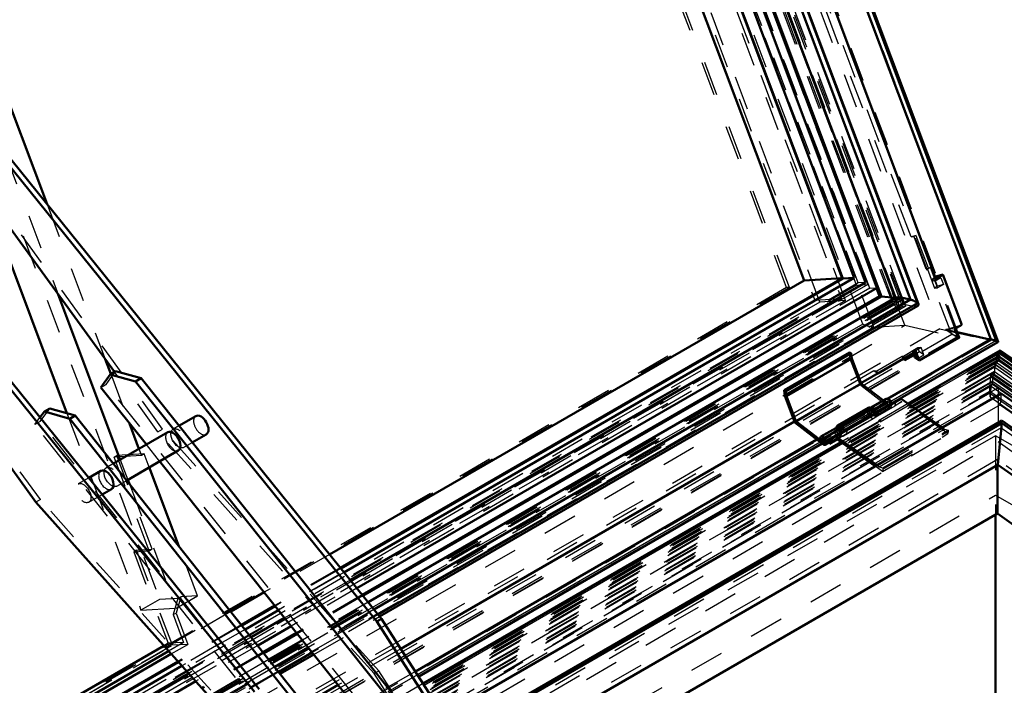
# Model space of a CAD drawing. Header units: millimetres. Extents: x 0 to 428, y 0 to 298.
# Tile 40 of 43: x 328 to 357, y 157 to 176. Entities that reach past the tile are written whole.
import ezdxf

# ---------------------------------------------------------------- set-up
doc = ezdxf.new("R2010")
doc.units = ezdxf.units.MM
doc.linetypes.add('Dashed', pattern=[2, 1, -1])
for name, color, linetype, lineweight in [('am_0', 7, 'Continuous', 50), ('am_12', 3, 'Continuous', 25), ('am_3', 6, 'Dashed', 25), ('am_6', 2, 'Continuous', 35)]:
    doc.layers.add(name, color=color, linetype=linetype, lineweight=lineweight)

# ---------------------------------------------------------------- blocks, each defined once
blk = doc.blocks.new('64_FGS3001501802511U_0_in_FDFneo150180C2325N1N4N_300Op0__1203')
at = {"layer": 'am_0'}
for p, q in [((319.183, 197.395), (329.267, 170.565)), ((327.426, 170.921), (329.848, 164.475)), ((329.594, 167.935), (331.403, 163.122)), ((330.965, 166.048), (331.126, 165.619)), ((331.667, 164.18), (331.947, 163.436)), ((333.112, 160.601), (332.248, 162.9)), ((331.622, 162.539), (331.667, 162.421)), ((332.675, 157.7), (327.009, 154.428)), ((327.038, 154.085), (332.888, 157.462)), ((332.812, 157.546), (327.08, 154.237))]:
    blk.add_line(p, q, dxfattribs=at)
at = {"layer": 'am_3'}
for p, q in [((316.606, 201.468), (332.55, 159.047)), ((328.029, 172.099), (329.594, 167.935)), ((329.267, 170.565), (330.965, 166.048)), ((331.126, 165.619), (331.667, 164.18)), ((329.848, 164.475), (332.006, 158.733)), ((331.947, 163.436), (332.017, 163.248)), ((332.017, 163.248), (331.221, 163.198)), ((331.221, 163.198), (331.303, 163.245)), ((332.249, 160.464), (331.221, 163.198)), ((332.099, 163.295), (331.303, 163.245)), ((332.33, 160.511), (331.303, 163.245)), ((331.403, 163.122), (331.622, 162.539)), ((332.099, 163.295), (332.017, 163.248)), ((332.248, 162.9), (332.099, 163.295)), ((331.667, 162.421), (333.029, 158.798)), ((331.879, 160.482), (331.797, 160.435)), ((331.797, 160.435), (332.249, 160.464)), ((331.797, 160.435), (332.799, 157.771)), ((331.879, 160.482), (332.33, 160.511)), ((332.92, 157.713), (331.879, 160.482)), ((332.249, 160.464), (332.33, 160.511)), ((333.654, 159.158), (333.112, 160.601)), ((332.55, 159.047), (332.006, 158.733)), ((333.085, 159.081), (332.55, 159.047)), ((333.085, 159.081), (332.947, 158.606)), ((333.029, 158.798), (333.654, 159.158)), ((333.166, 159.128), (333.029, 158.653)), ((333.085, 159.081), (333.166, 159.128)), ((333.654, 159.158), (333.166, 159.128)), ((332.006, 158.733), (333.029, 158.798)), ((332.947, 158.606), (333.029, 158.653)), ((332.947, 158.606), (333.25, 157.799)), ((333.029, 158.653), (333.371, 157.741)), ((326.587, 154.057), (332.92, 157.713)), ((332.799, 157.771), (332.675, 157.7)), ((333.25, 157.799), (332.799, 157.771)), ((333.25, 157.799), (332.812, 157.546)), ((332.888, 157.462), (333.371, 157.741)), ((333.371, 157.741), (332.92, 157.713))]:
    blk.add_line(p, q, dxfattribs=at)
at = {"layer": 'am_6'}
for tag, p, flags in [('NB', (338.654, 202.896), 8), ('NN', (338.654, 202.396), 8), ('NT', (338.654, 201.896), 8), ('NBSYN', (338.654, 201.396), 8), ('LINA', (338.654, 200.896), 8), ('CATALOG', (338.654, 200.396), 8), ('IDNR', (338.654, 199.896), 8), ('PN', (338.654, 199.396), 8), ('LODLEVEL', (338.654, 198.896), 8), ('L', (338.654, 198.396), 8), ('W', (338.654, 197.896), 8), ('DP', (338.654, 197.396), 8), ('OP', (338.654, 196.896), 8), ('PPATH', (338.654, 196.396), 8), ('ExcludeFromBOM', (338.654, 195.396), 8), ('PSOL_0', (338.654, 194.896), 9), ('PSOL_1', (338.654, 194.396), 9), ('PSOL_2', (338.654, 193.896), 9)]:
    blk.add_attdef(tag, p, '', height=0.5, dxfattribs=dict(at, flags=flags))
blk = doc.blocks.new('65_Flat_Glass_Skylight_300150180_6_0_in_FDFneo150180C2325N1N4N_300Op0__1203')
at = {"layer": 'am_0'}
for p, q in [((354.666, 167.651), (336.609, 215.693)), ((354.437, 167.785), (336.558, 215.352)), ((354.576, 167.865), (336.697, 215.432)), ((353.991, 167.837), (336.234, 215.082)), ((353.59, 167.88), (335.917, 214.899)), ((353.59, 167.88), (338.475, 159.154)), ((353.991, 167.837), (338.626, 158.967)), ((354.437, 167.785), (338.796, 158.756)), ((354.643, 167.686), (338.916, 158.607)), ((338.962, 158.55), (354.651, 167.607)), ((353.991, 167.837), (353.59, 167.88)), ((354.645, 167.684), (354.575, 167.87)), ((354.576, 167.865), (354.575, 167.87)), ((354.645, 167.684), (354.643, 167.686)), ((336.561, 158.049), (335.585, 157.486)), ((336.711, 157.861), (335.734, 157.297)), ((336.88, 157.65), (335.903, 157.085)), ((336.999, 157.5), (336.022, 156.936)), ((336.067, 156.879), (337.045, 157.443))]:
    blk.add_line(p, q, dxfattribs=at)
for points in [[(354.437, 167.785), (354.387, 167.799), (354.339, 167.811), (354.292, 167.822), (354.248, 167.831), (354.206, 167.839), (354.166, 167.844), (354.13, 167.848), (354.096, 167.851), (354.066, 167.851), (354.04, 167.849), (354.018, 167.846), (354, 167.841), (353.991, 167.837)], [(354.643, 167.686), (354.637, 167.691), (354.631, 167.697), (354.623, 167.703), (354.614, 167.709), (354.603, 167.715), (354.592, 167.722), (354.58, 167.728), (354.567, 167.735), (354.553, 167.741), (354.539, 167.748), (354.524, 167.754), (354.509, 167.76), (354.494, 167.766), (354.478, 167.772), (354.462, 167.777), (354.446, 167.782), (354.437, 167.785)], [(354.645, 167.684), (354.657, 167.668), (354.665, 167.653), (354.666, 167.651)], [(354.666, 167.651), (354.669, 167.638), (354.668, 167.626), (354.662, 167.616), (354.652, 167.608), (354.651, 167.607)]]:
    blk.add_lwpolyline(points, dxfattribs=at)
at = {"layer": 'am_3'}
for p, q in [((354.229, 167.651), (336.205, 215.605)), ((353.898, 167.732), (335.997, 215.359)), ((354.041, 167.741), (336.139, 215.368)), ((353.898, 167.732), (308.82, 141.709)), ((354.229, 167.651), (308.897, 141.482)), ((354.041, 167.741), (308.962, 141.718)), ((353.898, 167.732), (354.041, 167.741)), ((338.475, 159.154), (336.561, 158.049)), ((338.626, 158.967), (336.711, 157.861)), ((338.796, 158.756), (336.88, 157.65)), ((338.916, 158.607), (336.999, 157.5)), ((337.045, 157.443), (338.962, 158.55)), ((335.585, 157.486), (333.792, 156.45)), ((335.734, 157.297), (333.954, 156.269)), ((335.903, 157.085), (334.136, 156.065)), ((336.022, 156.936), (334.264, 155.922)), ((334.313, 155.867), (336.067, 156.879))]:
    blk.add_line(p, q, dxfattribs=at)
blk.add_lwpolyline([(354.651, 167.607), (354.636, 167.601), (354.617, 167.596), (354.593, 167.593), (354.566, 167.592), (354.536, 167.593), (354.501, 167.595), (354.464, 167.6), (354.424, 167.606), (354.381, 167.614), (354.336, 167.624), (354.289, 167.635), (354.24, 167.648), (354.229, 167.651)], dxfattribs=at)
at = {"layer": 'am_6'}
for tag, p, flags in [('NB', (359.669, 215.805), 8), ('NN', (359.669, 215.305), 8), ('NT', (359.669, 214.805), 8), ('NBSYN', (359.669, 214.305), 8), ('LINA', (359.669, 213.805), 8), ('CATALOG', (359.669, 213.305), 8), ('IDNR', (359.669, 212.805), 8), ('PN', (359.669, 212.305), 8), ('LODLEVEL', (359.669, 211.805), 8), ('L', (359.669, 211.305), 8), ('W', (359.669, 210.805), 8), ('PPATH', (359.669, 210.305), 8), ('ExcludeFromBOM', (359.669, 209.305), 8), ('PSOL_0', (359.669, 208.805), 9), ('PSOL_1', (359.669, 208.305), 9), ('PSOL_2', (359.669, 207.805), 9)]:
    blk.add_attdef(tag, p, '', height=0.5, dxfattribs=dict(at, flags=flags))
blk = doc.blocks.new('66_Flat_Glass_Skylight_300150180_12_0_in_FDFneo150180C2325N1N4N_300Op0__1203')
at = {"layer": 'am_0'}
for p, q in [((353.461, 168.128), (336.07, 214.399)), ((353.129, 168.288), (335.955, 213.982)), ((353.129, 168.288), (338.104, 159.614)), ((353.129, 168.288), (353.084, 168.285)), ((353.461, 168.128), (338.297, 159.374)), ((336.193, 158.51), (335.218, 157.948)), ((336.385, 158.27), (335.409, 157.707)), ((333.395, 156.895), (309.549, 143.129)), ((333.601, 156.664), (309.434, 142.712))]:
    blk.add_line(p, q, dxfattribs=at)
at = {"layer": 'am_3'}
for p, q in [((353.246, 168.115), (335.854, 214.386)), ((352.914, 168.274), (335.739, 213.969)), ((352.914, 168.274), (309.334, 143.116)), ((353.084, 168.285), (352.914, 168.274)), ((353.246, 168.115), (309.219, 142.699)), ((353.246, 168.115), (353.461, 168.128)), ((338.104, 159.614), (336.193, 158.51)), ((338.297, 159.374), (336.385, 158.27)), ((335.218, 157.948), (333.395, 156.895)), ((335.409, 157.707), (333.601, 156.664))]:
    blk.add_line(p, q, dxfattribs=at)
at = {"layer": 'am_6'}
for tag, p, flags in [('NB', (358.461, 214.399), 8), ('NN', (358.461, 213.899), 8), ('NT', (358.461, 213.399), 8), ('NBSYN', (358.461, 212.899), 8), ('LINA', (358.461, 212.399), 8), ('CATALOG', (358.461, 211.899), 8), ('IDNR', (358.461, 211.399), 8), ('PN', (358.461, 210.899), 8), ('LODLEVEL', (358.461, 210.399), 8), ('L', (358.461, 209.899), 8), ('W', (358.461, 209.399), 8), ('PPATH', (358.461, 208.899), 8), ('ExcludeFromBOM', (358.461, 207.899), 8), ('PSOL_0', (358.461, 207.399), 9), ('PSOL_1', (358.461, 206.899), 9), ('PSOL_2', (358.461, 206.399), 9)]:
    blk.add_attdef(tag, p, '', height=0.5, dxfattribs=dict(at, flags=flags))
blk = doc.blocks.new('67_Flat_Glass_Skylight_300150180_5_0_in_FDFneo150180C2325N1N4N_300Op0__1203')
at = {"layer": 'am_0'}
for p, q in [((352.793, 168.424), (335.808, 213.614)), ((352.46, 168.403), (335.527, 213.452)), ((352.46, 168.403), (337.828, 159.956)), ((352.793, 168.424), (337.922, 159.839)), ((352.793, 168.424), (352.46, 168.403)), ((335.919, 158.854), (334.945, 158.292)), ((336.012, 158.737), (335.038, 158.174)), ((333.099, 157.226), (309.551, 143.632)), ((333.2, 157.113), (309.604, 143.491))]:
    blk.add_line(p, q, dxfattribs=at)
at = {"layer": 'am_3'}
for p, q in [((352.863, 168.209), (335.614, 214.101)), ((353.197, 168.23), (335.948, 214.122)), ((352.863, 168.209), (309.13, 142.963)), ((353.197, 168.23), (309.464, 142.984)), ((352.863, 168.209), (353.197, 168.23)), ((337.828, 159.956), (335.919, 158.854)), ((337.922, 159.839), (336.012, 158.737)), ((334.945, 158.292), (333.099, 157.226)), ((335.038, 158.174), (333.2, 157.113))]:
    blk.add_line(p, q, dxfattribs=at)
at = {"layer": 'am_6'}
for tag, p, flags in [('NB', (358.197, 214.122), 8), ('NN', (358.197, 213.622), 8), ('NT', (358.197, 213.122), 8), ('NBSYN', (358.197, 212.622), 8), ('LINA', (358.197, 212.122), 8), ('CATALOG', (358.197, 211.622), 8), ('IDNR', (358.197, 211.122), 8), ('PN', (358.197, 210.622), 8), ('LODLEVEL', (358.197, 210.122), 8), ('L', (358.197, 209.622), 8), ('W', (358.197, 209.122), 8), ('PPATH', (358.197, 208.622), 8), ('ExcludeFromBOM', (358.197, 207.622), 8), ('PSOL_0', (358.197, 207.122), 9), ('PSOL_1', (358.197, 206.622), 9), ('PSOL_2', (358.197, 206.122), 9)]:
    blk.add_attdef(tag, p, '', height=0.5, dxfattribs=dict(at, flags=flags))
blk = doc.blocks.new('68_FGS3001501802O4U_0_in_FDFneo150180C2325N1N4N_300Op0__1203')
at = {"layer": 'am_3'}
for p, q in [((333.961, 214.82), (351.645, 167.771)), ((334.74, 214.869), (352.424, 167.82)), ((351.645, 167.771), (307.015, 142.007)), ((352.424, 167.82), (307.794, 142.056)), ((351.645, 167.771), (352.424, 167.82))]:
    blk.add_line(p, q, dxfattribs=at)
at = {"layer": 'am_6'}
for tag, p, flags in [('NB', (357.424, 214.869), 8), ('NN', (357.424, 214.369), 8), ('NT', (357.424, 213.869), 8), ('NBSYN', (357.424, 213.369), 8), ('LINA', (357.424, 212.869), 8), ('CATALOG', (357.424, 212.369), 8), ('IDNR', (357.424, 211.869), 8), ('PN', (357.424, 211.369), 8), ('LODLEVEL', (357.424, 210.869), 8), ('L', (357.424, 210.369), 8), ('W', (357.424, 209.869), 8), ('TG', (357.424, 209.369), 8), ('TG1', (357.424, 208.869), 8), ('OC', (357.424, 208.369), 8), ('PPATH', (357.424, 207.869), 8), ('ExcludeFromBOM', (357.424, 206.869), 8), ('PSOL_0', (357.424, 206.369), 9), ('PSOL_1', (357.424, 205.869), 9), ('PSOL_2', (357.424, 205.369), 9), ('PSOL_3', (357.424, 204.869), 9)]:
    blk.add_attdef(tag, p, '', height=0.5, dxfattribs=dict(at, flags=flags))
blk = doc.blocks.new('69_FGS30015018025O3U_0_in_FDFneo150180C2325N1N4N_300Op0__1203')
at = {"layer": 'am_0'}
for p, q in [((356.988, 166.552), (337.433, 218.579)), ((356.773, 166.633), (337.332, 218.357)), ((355.175, 168.396), (337.274, 216.023)), ((353.573, 167.888), (335.906, 214.892)), ((352.44, 168.413), (335.514, 213.444)), ((351.334, 168.343), (334.584, 212.908)), ((355.381, 168.515), (355.175, 168.396)), ((355.381, 168.515), (355.211, 168.466)), ((355.931, 167.051), (355.381, 168.515)), ((351.334, 168.343), (337.503, 160.359)), ((352.44, 168.413), (337.816, 159.971)), ((352.44, 168.413), (351.334, 168.343)), ((355.211, 168.466), (355.16, 168.436)), ((353.537, 167.886), (353.449, 168.121)), ((353.537, 167.886), (338.455, 159.179)), ((353.573, 167.888), (338.465, 159.166)), ((353.573, 167.888), (353.537, 167.886)), ((355.931, 167.051), (355.725, 166.933)), ((355.825, 166.668), (355.725, 166.933)), ((356.751, 166.62), (355.757, 166.849)), ((356.773, 166.633), (353.765, 164.896)), ((353.886, 164.757), (356.986, 166.547)), ((355.825, 166.668), (354.69, 166.013)), ((356.923, 166.586), (356.773, 166.633)), ((350.752, 165.146), (352.655, 166.245)), ((350.806, 165.123), (352.709, 166.221)), ((352.655, 166.245), (352.709, 166.221)), ((352.709, 166.221), (352.725, 166.07)), ((354.591, 166.277), (352.993, 165.355)), ((354.533, 166.172), (354.274, 166.022)), ((354.559, 166.103), (354.511, 166.231)), ((354.69, 166.013), (354.591, 166.277)), ((350.822, 164.971), (352.725, 166.07)), ((352.725, 166.07), (352.998, 165.341)), ((354.225, 166.057), (353.486, 165.63)), ((354.225, 166.057), (354.222, 166.065)), ((354.274, 166.022), (354.225, 166.057)), ((354.274, 166.022), (354.252, 166.082)), ((354.69, 166.013), (354.559, 166.103)), ((353.486, 165.63), (353.478, 165.635)), ((353.486, 165.63), (353.483, 165.638)), ((351.096, 164.242), (352.998, 165.341)), ((352.998, 165.341), (353.645, 164.843)), ((350.752, 165.146), (350.806, 165.123)), ((350.769, 164.982), (350.752, 165.146)), ((350.806, 165.123), (350.822, 164.971)), ((351.061, 164.206), (350.769, 164.982)), ((350.822, 164.971), (351.096, 164.242)), ((353.728, 164.891), (353.293, 164.64)), ((353.281, 164.632), (353.285, 164.634)), ((353.285, 164.63), (353.285, 164.634)), ((353.36, 164.563), (353.367, 164.566)), ((351.05, 164.234), (339.578, 157.611)), ((351.877, 163.577), (351.061, 164.206)), ((351.096, 164.242), (351.886, 163.634)), ((353.339, 164.429), (353.345, 164.424)), ((352.26, 164.044), (351.825, 163.793)), ((352.269, 164.048), (352.32, 164.077)), ((351.707, 163.708), (340.003, 156.952)), ((340.101, 156.8), (351.862, 163.589)), ((351.852, 163.692), (351.799, 163.713)), ((351.852, 163.692), (351.899, 163.719)), ((351.96, 163.56), (352.078, 163.628)), ((335.596, 159.258), (334.624, 158.696)), ((335.907, 158.869), (334.933, 158.306)), ((336.541, 158.074), (335.565, 157.511)), ((336.551, 158.062), (335.575, 157.498)), ((333.086, 157.24), (309.545, 143.65)), ((337.752, 156.557), (336.772, 155.991))]:
    blk.add_line(p, q, dxfattribs=at)
for points in [[(356.988, 166.552), (356.987, 166.553), (356.986, 166.555), (356.984, 166.556), (356.982, 166.558), (356.98, 166.56), (356.977, 166.562), (356.974, 166.564), (356.971, 166.566), (356.967, 166.568), (356.963, 166.57), (356.958, 166.573), (356.954, 166.575), (356.949, 166.577), (356.944, 166.579), (356.939, 166.581), (356.934, 166.583), (356.929, 166.584), (356.924, 166.586), (356.923, 166.586)], [(356.986, 166.547), (356.987, 166.548), (356.988, 166.549), (356.988, 166.55), (356.988, 166.552), (356.988, 166.552)]]:
    blk.add_lwpolyline(points, dxfattribs=at)
for centre, major_axis, start_param, end_param in [((353.795, 164.775), (0.067, -0.117), 0.908116, 3.141593), ((353.36, 164.524), (-0.067, 0.117), 4.049709, 6.406868), ((353.36, 164.524), (-0.0288, 0.0499), 3.687016, 5.737762), ((353.36, 164.524), (-0.067, 0.117), -4.092687, -4.049709), ((352.328, 163.927), (-0.067, 0.117), 4.049709, 6.283185), ((351.893, 163.676), (0.067, -0.117), 5.332091, 10.368559), ((351.893, 163.676), (0.0288, -0.0499), 5.332091, 10.368559)]:
    blk.add_ellipse(centre, major_axis=major_axis, ratio=0.577382, start_param=start_param, end_param=end_param, dxfattribs=at)
at = {"layer": 'am_12'}
for p, q in [((356.923, 166.586), (337.414, 218.49)), ((356.923, 166.586), (353.86, 164.818)), ((353.394, 164.504), (353.401, 164.508)), ((351.805, 163.632), (340.065, 156.855)), ((351.886, 163.634), (351.933, 163.661))]:
    blk.add_line(p, q, dxfattribs=at)
at = {"layer": 'am_3'}
for p, q in [((356.801, 166.609), (337.329, 218.416)), ((356.954, 166.549), (337.399, 218.578)), ((355.636, 166.766), (336.441, 217.835)), ((355.859, 166.677), (336.54, 218.077)), ((355.813, 166.713), (336.541, 217.988)), ((355.873, 166.682), (336.559, 218.069)), ((336.321, 217.4), (355.29, 166.932)), ((353.365, 166.981), (334.601, 216.905)), ((354.267, 167.038), (335.503, 216.961)), ((353.045, 167.071), (334.412, 216.643)), ((354.201, 167.587), (336.102, 215.74)), ((353.945, 167.735), (336.044, 215.362)), ((354, 167.767), (336.099, 215.393)), ((354.041, 167.741), (336.139, 215.368)), ((354.047, 167.77), (336.146, 215.396)), ((354.197, 167.856), (336.296, 215.483)), ((351.793, 167.715), (334.03, 214.974)), ((352.545, 167.762), (334.782, 215.021)), ((354.451, 169.616), (337.478, 214.771)), ((353.449, 168.121), (336.055, 214.398)), ((350.825, 168.136), (333.642, 213.852)), ((350.905, 168.141), (333.722, 213.857)), ((354.597, 169.658), (354.451, 169.616)), ((354.451, 169.616), (354.533, 169.621)), ((354.597, 169.658), (354.533, 169.621)), ((354.533, 169.621), (354.891, 168.667)), ((354.956, 168.705), (354.597, 169.658)), ((354.956, 168.705), (354.891, 168.667)), ((354.891, 168.667), (354.927, 168.67)), ((355.019, 168.723), (354.927, 168.67)), ((354.927, 168.67), (355.131, 168.124)), ((355.019, 168.723), (354.956, 168.705)), ((355.224, 168.178), (355.019, 168.723)), ((355.16, 168.436), (355.08, 168.39)), ((355.08, 168.39), (355.175, 168.396)), ((355.107, 168.32), (355.08, 168.39)), ((355.237, 168.395), (355.107, 168.32)), ((355.154, 168.323), (355.107, 168.32)), ((355.322, 168.42), (355.154, 168.323)), ((355.227, 168.13), (355.154, 168.323)), ((355.211, 168.466), (355.237, 168.395)), ((355.394, 168.227), (355.224, 168.178)), ((355.394, 168.227), (355.227, 168.13)), ((355.237, 168.395), (355.322, 168.42)), ((355.322, 168.42), (355.394, 168.227)), ((350.825, 168.136), (307.228, 142.968)), ((350.905, 168.141), (307.308, 142.973)), ((350.905, 168.141), (350.825, 168.136)), ((355.224, 168.178), (355.131, 168.124)), ((355.131, 168.124), (355.227, 168.13)), ((351.793, 167.715), (307, 141.857)), ((352.545, 167.762), (307.752, 141.904)), ((353.945, 167.735), (308.867, 141.712)), ((353.972, 167.665), (308.893, 141.642)), ((354.019, 167.668), (308.941, 141.645)), ((354.041, 167.741), (308.962, 141.718)), ((352.545, 167.762), (351.793, 167.715)), ((354.041, 167.741), (353.945, 167.735)), ((353.972, 167.665), (354.019, 167.668)), ((354.044, 167.472), (353.972, 167.665)), ((354.149, 167.853), (354, 167.767)), ((354, 167.767), (354.047, 167.77)), ((354.019, 167.668), (354.092, 167.475)), ((354.176, 167.783), (354.026, 167.696)), ((354.074, 167.699), (354.026, 167.696)), ((354.099, 167.504), (354.026, 167.696)), ((354.047, 167.77), (354.197, 167.856)), ((354.223, 167.786), (354.074, 167.699)), ((354.146, 167.507), (354.074, 167.699)), ((354.197, 167.856), (354.149, 167.853)), ((354.149, 167.853), (354.176, 167.783)), ((354.176, 167.783), (354.223, 167.786)), ((354.296, 167.593), (354.223, 167.786)), ((354.201, 167.587), (308.715, 141.328)), ((354.092, 167.475), (309.013, 141.452)), ((354.044, 167.472), (354.099, 167.504)), ((354.092, 167.475), (354.044, 167.472)), ((354.099, 167.504), (354.146, 167.507)), ((354.296, 167.593), (354.146, 167.507)), ((354.296, 167.593), (354.201, 167.587)), ((353.045, 167.071), (306.458, 140.177)), ((307.408, 139.987), (354.267, 167.038)), ((353.365, 166.981), (354.267, 167.038)), ((354.267, 167.038), (355.859, 166.677)), ((355.465, 166.916), (355.931, 167.051)), ((353.365, 166.981), (306.507, 139.931)), ((355.29, 166.932), (308.009, 139.637)), ((355.636, 166.766), (308.132, 139.343)), ((355.29, 166.932), (356.954, 166.549)), ((355.725, 166.933), (355.465, 166.916)), ((355.757, 166.849), (355.465, 166.916)), ((355.465, 166.916), (355.825, 166.668)), ((355.813, 166.713), (355.636, 166.766)), ((355.859, 166.677), (307.856, 138.965)), ((355.813, 166.713), (308.185, 139.218)), ((308.208, 139.162), (355.872, 166.678)), ((356.954, 166.549), (308.463, 138.556)), ((356.801, 166.609), (308.482, 138.715)), ((356.801, 166.609), (356.751, 166.62)), ((356.773, 166.633), (356.801, 166.609)), ((352.672, 166.08), (352.655, 166.245)), ((354.229, 166.142), (354.652, 166.386)), ((354.55, 166.303), (354.496, 166.272)), ((354.496, 166.272), (354.591, 166.277)), ((354.511, 166.231), (354.496, 166.272)), ((354.697, 166.266), (354.533, 166.172)), ((354.597, 166.306), (354.55, 166.303)), ((354.613, 166.135), (354.55, 166.303)), ((354.747, 166.392), (354.597, 166.306)), ((354.679, 166.089), (354.597, 166.306)), ((354.652, 166.386), (354.747, 166.392)), ((354.697, 166.266), (354.652, 166.386)), ((354.679, 166.089), (354.828, 166.176)), ((354.828, 166.176), (354.697, 166.266)), ((354.828, 166.176), (354.747, 166.392)), ((350.769, 164.982), (352.672, 166.08)), ((352.964, 165.304), (352.672, 166.08)), ((353.454, 165.713), (354.194, 166.14)), ((354.194, 166.14), (354.229, 166.142)), ((354.222, 166.065), (354.194, 166.14)), ((354.252, 166.082), (354.229, 166.142)), ((354.559, 166.103), (354.613, 166.135)), ((354.613, 166.135), (354.679, 166.089)), ((353.372, 165.708), (310.21, 140.791)), ((353.372, 165.708), (353.454, 165.713)), ((353.478, 165.635), (353.372, 165.708)), ((353.483, 165.638), (353.454, 165.713)), ((352.993, 165.355), (351.05, 164.234)), ((351.061, 164.206), (352.964, 165.304)), ((353.78, 164.675), (352.964, 165.304)), ((353.765, 164.896), (351.707, 163.708)), ((351.799, 163.713), (353.701, 164.812)), ((353.86, 164.818), (351.805, 163.632)), ((351.862, 163.589), (353.886, 164.757)), ((353.766, 164.825), (353.332, 164.573)), ((353.367, 164.566), (353.755, 164.79)), ((353.645, 164.843), (353.789, 164.732)), ((353.755, 164.79), (353.701, 164.812)), ((353.259, 164.491), (352.226, 163.894)), ((352.236, 163.95), (353.269, 164.546)), ((353.271, 164.559), (352.238, 163.962)), ((352.32, 164.077), (353.281, 164.632)), ((353.259, 164.491), (353.269, 164.546)), ((353.259, 164.491), (353.339, 164.429)), ((353.354, 164.481), (353.269, 164.546)), ((353.271, 164.559), (353.285, 164.63)), ((353.271, 164.559), (353.32, 164.539)), ((353.32, 164.539), (353.36, 164.563)), ((353.345, 164.424), (353.78, 164.675)), ((353.354, 164.481), (353.394, 164.504)), ((353.389, 164.474), (353.824, 164.725)), ((353.401, 164.508), (353.789, 164.732)), ((353.428, 164.407), (353.863, 164.658)), ((352.299, 163.977), (351.864, 163.726)), ((351.899, 163.719), (352.287, 163.943)), ((351.922, 163.626), (352.356, 163.877)), ((351.933, 163.661), (352.321, 163.885)), ((352.226, 163.894), (352.236, 163.95)), ((352.226, 163.894), (352.312, 163.828)), ((352.321, 163.885), (352.236, 163.95)), ((352.238, 163.962), (352.253, 164.038)), ((352.238, 163.962), (352.287, 163.943)), ((352.253, 164.038), (352.269, 164.048)), ((351.877, 163.577), (352.312, 163.828)), ((352.078, 163.628), (352.395, 163.811)), ((337.503, 160.359), (335.596, 159.258)), ((337.816, 159.971), (335.907, 158.869)), ((338.455, 159.179), (336.541, 158.074)), ((338.465, 159.166), (336.551, 158.062)), ((334.624, 158.696), (326.587, 154.057)), ((334.933, 158.306), (333.086, 157.24)), ((339.578, 157.611), (337.752, 156.557)), ((335.565, 157.511), (333.77, 156.475)), ((335.575, 157.498), (333.781, 156.462)), ((340.003, 156.952), (338.246, 155.938)), ((340.065, 156.855), (338.319, 155.847)), ((338.361, 155.795), (340.101, 156.8))]:
    blk.add_line(p, q, dxfattribs=at)
for points in [[(353.365, 166.981), (353.354, 166.981), (353.342, 166.982), (353.328, 166.983), (353.313, 166.985), (353.296, 166.987), (353.279, 166.991), (353.261, 166.995), (353.242, 166.999), (353.222, 167.005), (353.202, 167.01), (353.182, 167.017), (353.162, 167.023), (353.141, 167.031), (353.121, 167.038), (353.101, 167.046), (353.082, 167.054), (353.063, 167.062), (353.045, 167.071)], [(355.873, 166.682), (355.872, 166.683), (355.871, 166.684), (355.87, 166.686), (355.868, 166.688), (355.866, 166.689), (355.863, 166.691), (355.861, 166.693), (355.858, 166.695), (355.854, 166.696), (355.851, 166.698), (355.847, 166.7), (355.843, 166.702), (355.839, 166.704), (355.834, 166.706), (355.83, 166.707), (355.825, 166.709), (355.821, 166.71), (355.816, 166.712), (355.813, 166.713)], [(355.859, 166.677), (355.862, 166.677), (355.865, 166.677), (355.867, 166.677), (355.869, 166.677), (355.871, 166.677), (355.872, 166.678)], [(355.872, 166.678), (355.873, 166.679), (355.873, 166.68), (355.873, 166.681), (355.873, 166.682), (355.873, 166.682)], [(356.954, 166.549), (356.959, 166.548), (356.963, 166.547), (356.967, 166.547), (356.971, 166.546), (356.975, 166.546), (356.978, 166.546), (356.98, 166.546), (356.983, 166.546), (356.985, 166.547), (356.986, 166.547), (356.986, 166.547)]]:
    blk.add_lwpolyline(points, dxfattribs=at)
for centre, major_axis, start_param, end_param in [((353.795, 164.775), (0.067, -0.117), 3.141593, 4.085373), ((353.795, 164.775), (0.0288, -0.0499), 5.332091, 10.368559), ((353.36, 164.524), (-0.0288, 0.0499), 5.737762, 7.226966), ((353.36, 164.524), (-0.067, 0.117), 2.233476, 4.049709), ((353.36, 164.524), (-0.0288, 0.0499), 2.190498, 3.687016), ((353.795, 164.775), (0.067, -0.117), 5.332091, 7.191302), ((352.328, 163.927), (-0.067, 0.117), 0, 0.123683), ((352.328, 163.927), (-0.0288, 0.0499), 2.190498, 7.226966), ((352.328, 163.927), (-0.067, 0.117), 2.190498, 4.049709)]:
    blk.add_ellipse(centre, major_axis=major_axis, ratio=0.577382, start_param=start_param, end_param=end_param, dxfattribs=at)
at = {"layer": 'am_6'}
for tag, p, flags in [('NB', (361.988, 218.59), 8), ('NN', (361.988, 218.09), 8), ('NT', (361.988, 217.59), 8), ('NBSYN', (361.988, 217.09), 8), ('LINA', (361.988, 216.59), 8), ('CATALOG', (361.988, 216.09), 8), ('IDNR', (361.988, 215.59), 8), ('PN', (361.988, 215.09), 8), ('LODLEVEL', (361.988, 214.59), 8), ('L', (361.988, 214.09), 8), ('W', (361.988, 213.59), 8), ('DP', (361.988, 213.09), 8), ('OP', (361.988, 212.59), 8), ('OC', (361.988, 212.09), 8), ('ExcludeFromBOM', (361.988, 211.09), 8), ('PSOL_0', (361.988, 210.59), 9), ('PSOL_1', (361.988, 210.09), 9), ('PSOL_2', (361.988, 209.59), 9)]:
    blk.add_attdef(tag, p, '', height=0.5, dxfattribs=dict(at, flags=flags))
blk = doc.blocks.new('70_Flat_Glass_Skylight_3001501802_2_0_in_FDFneo150180C2325N1N4N_300Op0__1203')
at = {"layer": 'am_0'}
for p, q in [((357.051, 166.306), (354.365, 164.755)), ((396.026, 139.076), (357.052, 166.306)), ((357.08, 165.05), (340.83, 155.669)), ((357.08, 165.05), (393.518, 139.592)), ((352.264, 163.795), (354.167, 164.894)), ((354.167, 164.894), (355.362, 164.058)), ((353.206, 164.634), (352.309, 164.116)), ((352.51, 163.95), (353.407, 164.468)), ((357.095, 164.261), (341.205, 155.088)), ((357.095, 164.185), (341.241, 155.033)), ((356.979, 162.973), (357.095, 164.185)), ((357.095, 164.261), (391.977, 139.891)), ((357.095, 164.185), (391.857, 139.898)), ((352.455, 163.97), (352.51, 163.95)), ((352.413, 163.628), (340.232, 156.596)), ((352.285, 163.718), (352.074, 163.586)), ((352.293, 163.712), (352.074, 163.586)), ((352.083, 163.682), (352.074, 163.586)), ((352.083, 163.682), (352.264, 163.795)), ((352.264, 163.795), (353.46, 162.96)), ((353.41, 162.932), (352.285, 163.718)), ((356.979, 162.973), (341.779, 154.198)), ((356.979, 162.973), (390.843, 139.313))]:
    blk.add_line(p, q, dxfattribs=at)
blk.add_lwpolyline([(357.051, 166.306), (357.052, 166.306), (357.053, 166.304), (357.053, 166.301), (357.054, 166.296), (357.054, 166.29), (357.055, 166.283), (357.055, 166.274), (357.055, 166.265), (357.055, 166.254), (357.055, 166.242), (357.055, 166.239)], dxfattribs=at)
for centre, major_axis, start_param, end_param in [((353.292, 164.484), (0.086, -0.15), 1.143625, 3.141593), ((353.292, 164.484), (0.048, -0.0832), -0.729156, -0.532925), ((352.396, 163.967), (-0.086, 0.15), 4.285217, 6.972257), ((352.396, 163.967), (-0.048, 0.0832), 4.434329, 6.659624)]:
    blk.add_ellipse(centre, major_axis=major_axis, ratio=0.577382, start_param=start_param, end_param=end_param, dxfattribs=at)
at = {"layer": 'am_12'}
for p, q in [((357.055, 166.239), (354.419, 164.717)), ((357.055, 166.239), (395.861, 139.127)), ((352.467, 163.59), (340.265, 156.546))]:
    blk.add_line(p, q, dxfattribs=at)
at = {"layer": 'am_3'}
for p, q in [((356.944, 166.194), (307.936, 137.902)), ((357.044, 166.26), (309.642, 138.895)), ((356.987, 166.244), (309.646, 138.914)), ((356.944, 166.194), (356.935, 165.967)), ((356.987, 166.244), (356.944, 166.194)), ((356.944, 166.194), (397.573, 137.808)), ((356.987, 166.244), (396.072, 138.937)), ((357.006, 166.028), (356.987, 166.244)), ((357.044, 166.26), (357.03, 166.111)), ((357.044, 166.26), (396.077, 138.989)), ((356.891, 165.917), (307.439, 137.369)), ((356.944, 166.099), (308.105, 137.905)), ((356.935, 165.967), (308.143, 137.8)), ((356.982, 166.143), (308.719, 138.281)), ((356.992, 166.031), (309.076, 138.37)), ((309.489, 138.568), (357.012, 166.002)), ((357.006, 166.028), (309.592, 138.657)), ((357.03, 166.111), (309.627, 138.747)), ((356.891, 165.917), (356.882, 165.689)), ((356.935, 165.967), (356.891, 165.917)), ((356.891, 165.917), (397.963, 137.222)), ((356.935, 165.872), (356.944, 166.099)), ((356.935, 165.967), (397.349, 137.73)), ((356.944, 166.099), (356.982, 166.143)), ((356.944, 166.099), (397.407, 137.83)), ((356.982, 166.143), (396.872, 138.274)), ((356.982, 166.143), (356.992, 166.031)), ((356.992, 166.031), (396.536, 138.403)), ((357.006, 166.028), (396.1, 138.715)), ((357.011, 166.002), (396.185, 138.633)), ((357.03, 166.111), (396.063, 138.841)), ((356.839, 165.64), (306.942, 136.835)), ((356.786, 165.629), (307.498, 137.175)), ((356.892, 165.822), (307.608, 137.371)), ((356.882, 165.689), (307.646, 137.266)), ((356.935, 165.872), (308.311, 137.802)), ((398.316, 136.615), (356.787, 165.629)), ((356.839, 165.64), (356.829, 165.413)), ((356.882, 165.689), (356.839, 165.64)), ((356.839, 165.64), (398.352, 136.636)), ((356.882, 165.689), (397.739, 137.145)), ((356.883, 165.595), (356.892, 165.822)), ((356.892, 165.822), (356.935, 165.872)), ((356.892, 165.822), (397.797, 137.244)), ((356.935, 165.872), (397.183, 137.752)), ((356.793, 165.37), (306.554, 136.368)), ((307.011, 136.788), (356.793, 165.527)), ((356.839, 165.545), (307.111, 136.837)), ((356.829, 165.413), (307.149, 136.733)), ((356.83, 165.318), (307.317, 136.735)), ((356.883, 165.595), (307.814, 137.269)), ((356.787, 165.268), (356.83, 165.318)), ((356.793, 165.527), (398.239, 136.57)), ((356.829, 165.413), (356.793, 165.37)), ((356.793, 165.37), (398.647, 136.129)), ((356.829, 165.413), (398.128, 136.559)), ((356.83, 165.318), (356.839, 165.545)), ((356.83, 165.318), (397.962, 136.581)), ((356.839, 165.545), (356.883, 165.595)), ((356.839, 165.545), (398.186, 136.658)), ((356.883, 165.595), (397.573, 137.167)), ((306.207, 135.942), (356.751, 165.121)), ((356.751, 165.064), (306.297, 135.937)), ((356.787, 165.268), (306.611, 136.302)), ((356.751, 165.121), (398.908, 135.667)), ((356.751, 165.064), (398.819, 135.672)), ((356.787, 165.268), (398.578, 136.07)), ((357.08, 165.05), (357.049, 164.725)), ((306.608, 136.002), (356.758, 164.954)), ((352.285, 163.718), (354.188, 164.816)), ((354.365, 164.755), (352.413, 163.628)), ((353.483, 164.49), (353.986, 164.78)), ((354.188, 164.816), (353.976, 164.684)), ((353.986, 164.78), (353.976, 164.684)), ((353.986, 164.78), (354.167, 164.894)), ((355.527, 163.881), (354.188, 164.816)), ((356.757, 164.954), (398.539, 135.763)), ((357.049, 164.725), (312.256, 138.866)), ((353.244, 164.568), (352.347, 164.05)), ((352.455, 163.97), (353.352, 164.488)), ((354.419, 164.717), (352.467, 163.59)), ((353.341, 164.401), (353.483, 164.49)), ((353.407, 164.468), (353.352, 164.488)), ((353.976, 164.684), (353.474, 164.394)), ((353.474, 164.394), (353.483, 164.49)), ((357.049, 164.725), (393.487, 139.267)), ((352.444, 163.884), (353.341, 164.401)), ((352.483, 163.817), (353.38, 164.335)), ((353.474, 164.394), (353.38, 164.335)), ((357.095, 164.261), (357.076, 164.054)), ((357.076, 164.054), (313.848, 139.1)), ((352.083, 163.682), (352.586, 163.972)), ((352.577, 163.876), (352.293, 163.712)), ((352.586, 163.972), (352.444, 163.884)), ((352.483, 163.817), (352.577, 163.876)), ((352.577, 163.876), (352.586, 163.972)), ((353.522, 162.917), (355.424, 164.015)), ((353.624, 162.782), (355.527, 163.881)), ((353.63, 162.841), (355.532, 163.94)), ((353.631, 162.887), (355.534, 163.985)), ((355.362, 164.058), (355.424, 164.015)), ((355.424, 164.015), (355.534, 163.985)), ((355.532, 163.94), (355.527, 163.881)), ((355.534, 163.985), (355.532, 163.94)), ((357.076, 164.054), (391.957, 139.684)), ((353.624, 162.782), (353.41, 162.932)), ((353.46, 162.96), (353.522, 162.917)), ((353.522, 162.917), (353.631, 162.887)), ((353.63, 162.841), (353.624, 162.782)), ((353.631, 162.887), (353.63, 162.841)), ((340.232, 156.596), (338.513, 155.604))]:
    blk.add_line(p, q, dxfattribs=at)
for points in [[(357.044, 166.26), (357.045, 166.27), (357.046, 166.279), (357.047, 166.287), (357.048, 166.294), (357.049, 166.299), (357.05, 166.303), (357.051, 166.305), (357.051, 166.306)], [(357.006, 166.028), (357.007, 166.017), (357.008, 166.008), (357.01, 166.004), (357.012, 166.002), (357.012, 166.002)], [(357.012, 166.002), (357.014, 166.005), (357.016, 166.011), (357.018, 166.021), (357.02, 166.034), (357.023, 166.05), (357.025, 166.069), (357.028, 166.092), (357.03, 166.111)], [(356.751, 165.121), (356.752, 165.148), (356.752, 165.176), (356.753, 165.205), (356.754, 165.235), (356.755, 165.265), (356.757, 165.295), (356.758, 165.325), (356.76, 165.355), (356.761, 165.384), (356.763, 165.412), (356.765, 165.44), (356.766, 165.466), (356.768, 165.491), (356.77, 165.514), (356.772, 165.536), (356.774, 165.556), (356.776, 165.573), (356.778, 165.588), (356.779, 165.601), (356.781, 165.612), (356.783, 165.62), (356.784, 165.626), (356.786, 165.629), (356.786, 165.629)], [(356.786, 165.629), (356.788, 165.628), (356.789, 165.625), (356.79, 165.62), (356.791, 165.611), (356.792, 165.601), (356.792, 165.587), (356.793, 165.572), (356.793, 165.554), (356.793, 165.534), (356.793, 165.527)], [(356.751, 165.064), (356.751, 165.043), (356.751, 165.023), (356.751, 165.006), (356.752, 164.991), (356.753, 164.979), (356.754, 164.969), (356.755, 164.961), (356.756, 164.956), (356.757, 164.954), (356.758, 164.954)], [(356.758, 164.954), (356.759, 164.956), (356.761, 164.96), (356.763, 164.968), (356.764, 164.978), (356.766, 164.99), (356.768, 165.005), (356.77, 165.021), (356.772, 165.04), (356.774, 165.061), (356.775, 165.084), (356.777, 165.109), (356.779, 165.134), (356.781, 165.162), (356.783, 165.19), (356.784, 165.219), (356.786, 165.248), (356.787, 165.268)]]:
    blk.add_lwpolyline(points, dxfattribs=at)
for centre, major_axis, start_param, end_param in [((353.292, 164.484), (0.086, -0.15), 3.141593, 6.293801), ((353.292, 164.484), (0.048, -0.0832), 1.292736, 5.554029), ((353.292, 164.484), (0.048, -0.0832), 5.75026, 6.290531), ((352.396, 163.967), (-0.086, 0.15), 0.689072, 3.152208), ((352.396, 163.967), (-0.048, 0.0832), 0.376438, 3.148938)]:
    blk.add_ellipse(centre, major_axis=major_axis, ratio=0.577382, start_param=start_param, end_param=end_param, dxfattribs=at)
at = {"layer": 'am_6'}
for tag, p, flags in [('NB', (404.253, 166.306), 8), ('NN', (404.253, 165.806), 8), ('NT', (404.253, 165.306), 8), ('NBSYN', (404.253, 164.806), 8), ('LINA', (404.253, 164.306), 8), ('CATALOG', (404.253, 163.806), 8), ('IDNR', (404.253, 163.306), 8), ('PN', (404.253, 162.806), 8), ('LODLEVEL', (404.253, 162.306), 8), ('L', (404.253, 161.806), 8), ('W', (404.253, 161.306), 8), ('DP', (404.253, 160.806), 8), ('ExcludeFromBOM', (404.253, 159.806), 8), ('PSOL_0', (404.253, 159.306), 9), ('PSOL_1', (404.253, 158.806), 9)]:
    blk.add_attdef(tag, p, '', height=0.5, dxfattribs=dict(at, flags=flags))
blk = doc.blocks.new('71_FGS30015018025314U_0_in_FDFneo150180C2325N1N4N_300Op0__1203')
at = {"layer": 'am_0'}
for p, q in [((356.971, 162.968), (356.971, 161.556)), ((342.443, 153.169), (356.971, 161.556)), ((356.971, 161.556), (389.323, 138.435))]:
    blk.add_line(p, q, dxfattribs=at)
at = {"layer": 'am_3'}
for p, q in [((356.992, 165.218), (310.35, 138.292)), ((356.992, 165.218), (356.992, 163.648)), ((394.867, 138.149), (356.992, 165.218)), ((310.35, 136.723), (356.992, 163.648)), ((356.992, 163.648), (394.867, 136.579)), ((356.971, 163.125), (313.632, 138.106)), ((356.971, 163.125), (356.971, 162.968)), ((366.172, 156.549), (356.971, 163.125))]:
    blk.add_line(p, q, dxfattribs=at)
at = {"layer": 'am_6'}
for tag, p, flags in [('NB', (399.867, 165.218), 8), ('NN', (399.867, 164.718), 8), ('NT', (399.867, 164.218), 8), ('NBSYN', (399.867, 163.718), 8), ('LINA', (399.867, 163.218), 8), ('CATALOG', (399.867, 162.718), 8), ('IDNR', (399.867, 162.218), 8), ('PN', (399.867, 161.718), 8), ('LODLEVEL', (399.867, 161.218), 8), ('L', (399.867, 160.718), 8), ('W', (399.867, 160.218), 8), ('DP', (399.867, 159.718), 8), ('OP', (399.867, 159.218), 8), ('BA', (399.867, 158.718), 8), ('ExcludeFromBOM', (399.867, 157.718), 8), ('PSOL_0', (399.867, 157.218), 9), ('PSOL_1', (399.867, 156.718), 9), ('PSOL_2', (399.867, 156.218), 9)]:
    blk.add_attdef(tag, p, '', height=0.5, dxfattribs=dict(at, flags=flags))
blk = doc.blocks.new('72_FGS30015018025O310U_0_in_FDFneo150180C2325N1N4N_300Op0__1203')
at = {"layer": 'am_0'}
for p, q in [((326.279, 174.268), (339.012, 158.488)), ((326.143, 174.19), (338.876, 158.41)), ((331.232, 165.68), (325.703, 173.292)), ((322.718, 172.213), (335.451, 156.433)), ((322.582, 172.135), (335.315, 156.354)), ((328.939, 161.88), (322.195, 171.165)), ((330.833, 165.225), (331.108, 165.608)), ((331.108, 165.608), (331.264, 165.698)), ((331.108, 165.608), (331.851, 165.404)), ((331.264, 165.698), (332.008, 165.494)), ((331.851, 165.404), (332.008, 165.494)), ((331.851, 165.404), (343.594, 150.693)), ((332.008, 165.494), (343.75, 150.784)), ((332.162, 163.56), (330.833, 165.225)), ((329.062, 164.351), (329.189, 164.526)), ((329.345, 164.616), (329.189, 164.526)), ((329.189, 164.526), (329.933, 164.317)), ((329.345, 164.616), (330.09, 164.407)), ((330.09, 164.407), (329.933, 164.317)), ((329.933, 164.317), (341.646, 149.565)), ((330.09, 164.407), (341.802, 149.655)), ((333.602, 164.392), (333.113, 164.109)), ((332.787, 163.921), (331.202, 163.006)), ((333.501, 163.623), (333.91, 163.859)), ((331.589, 162.519), (333.094, 163.388)), ((342.501, 150.608), (332.55, 163.074)), ((330.837, 162.795), (330.482, 162.591)), ((330.873, 162.106), (331.144, 162.263)), ((335.238, 154.832), (328.939, 161.88)), ((338.876, 158.41), (339.012, 158.488)), ((339.012, 158.488), (345.455, 148.498)), ((338.876, 158.41), (345.319, 148.42))]:
    blk.add_line(p, q, dxfattribs=at)
for centre, major_axis, start_param, end_param in [((333.756, 164.125), (-0.154, 0.266), 3.141593, 6.283185), ((332.94, 163.655), (0.154, -0.266), 6.283185, 9.424778), ((330.99, 162.529), (0.154, -0.266), 6.283185, 9.424778)]:
    blk.add_ellipse(centre, major_axis=major_axis, ratio=0.577382, start_param=start_param, end_param=end_param, dxfattribs=at)
at = {"layer": 'am_3'}
for p, q in [((332.635, 164.014), (325.74, 173.508)), ((329.074, 161.959), (322.179, 171.452)), ((330.99, 165.315), (331.264, 165.698)), ((332.499, 163.936), (331.232, 165.68)), ((330.833, 165.225), (330.99, 165.315)), ((343.201, 150.017), (330.99, 165.315)), ((329.069, 164.235), (329.345, 164.616)), ((328.912, 164.145), (329.062, 164.351)), ((329.069, 164.235), (328.912, 164.145)), ((341.249, 148.894), (329.069, 164.235)), ((337.252, 153.641), (328.912, 164.145)), ((332.499, 163.936), (332.635, 164.014)), ((338.799, 156.887), (332.499, 163.936)), ((338.935, 156.966), (332.635, 164.014)), ((333.113, 164.109), (332.943, 164.011)), ((333.25, 163.479), (333.501, 163.623)), ((332.55, 163.074), (332.162, 163.56)), ((331.202, 163.006), (330.993, 162.885)), ((330.482, 162.591), (330.177, 162.415)), ((331.3, 162.353), (331.589, 162.519)), ((329.074, 161.959), (328.939, 161.88)), ((335.374, 154.91), (329.074, 161.959)), ((330.485, 161.882), (330.873, 162.106)), ((338.799, 156.887), (338.935, 156.966)), ((343.585, 149.467), (338.799, 156.887)), ((344.754, 147.943), (338.935, 156.966))]:
    blk.add_line(p, q, dxfattribs=at)
for centre, major_axis, start_param, end_param in [((333.756, 164.125), (-0.154, 0.266), 0, 3.141593), ((332.94, 163.655), (0.154, -0.266), 3.141593, 6.283185), ((330.99, 162.529), (0.154, -0.266), 3.141593, 6.283185)]:
    blk.add_ellipse(centre, major_axis=major_axis, ratio=0.577382, start_param=start_param, end_param=end_param, dxfattribs=at)
for centre, major_axis in [((333.097, 163.745), (0.154, -0.266)), ((331.147, 162.619), (0.154, -0.266)), ((330.331, 162.148), (-0.154, 0.266))]:
    blk.add_ellipse(centre, major_axis=major_axis, ratio=0.577382, dxfattribs=at)
at = {"layer": 'am_6'}
for tag, p, flags in [('NB', (377, 174.803), 8), ('NN', (377, 174.303), 8), ('NT', (377, 173.803), 8), ('NBSYN', (377, 173.303), 8), ('LINA', (377, 172.803), 8), ('CATALOG', (377, 172.303), 8), ('IDNR', (377, 171.803), 8), ('PN', (377, 171.303), 8), ('LODLEVEL', (377, 170.803), 8), ('L', (377, 170.303), 8), ('W', (377, 169.803), 8), ('DP', (377, 169.303), 8), ('OP', (377, 168.803), 8), ('OC', (377, 168.303), 8), ('BA', (377, 167.803), 8), ('ExcludeFromBOM', (377, 166.803), 8), ('PSOL_0', (377, 166.303), 9), ('PSOL_1', (377, 165.803), 9), ('PSOL_2', (377, 165.303), 9), ('PSOL_3', (377, 164.803), 9)]:
    blk.add_attdef(tag, p, '', height=0.5, dxfattribs=dict(at, flags=flags))
blk = doc.blocks.new('73_FGS30015018025301U_0_in_FDFneo150180C2325N1N4N_300Op0__1203')
at = {"layer": 'am_0'}
blk.add_line((356.91, 143.259), (356.91, 161.52), dxfattribs=at)
at = {"layer": 'am_3'}
for p, q in [((356.91, 163.819), (310.43, 136.986)), ((356.91, 163.819), (356.91, 161.52)), ((359.209, 162.492), (356.91, 163.819)), ((313.422, 136.986), (356.91, 162.091)), ((356.91, 162.091), (357.713, 161.628))]:
    blk.add_line(p, q, dxfattribs=at)
at = {"layer": 'am_6'}
for tag, p, flags in [('NB', (406.54, 163.819), 8), ('NN', (406.54, 163.319), 8), ('NT', (406.54, 162.819), 8), ('NBSYN', (406.54, 162.319), 8), ('LINA', (406.54, 161.819), 8), ('CATALOG', (406.54, 161.319), 8), ('IDNR', (406.54, 160.819), 8), ('PN', (406.54, 160.319), 8), ('LODLEVEL', (406.54, 159.819), 8), ('L', (406.54, 159.319), 8), ('W', (406.54, 158.819), 8), ('DP', (406.54, 158.319), 8), ('OP', (406.54, 157.819), 8), ('BA', (406.54, 157.319), 8), ('RT', (406.54, 156.819), 8), ('ExcludeFromBOM', (406.54, 155.819), 8), ('PSOL_0', (406.54, 155.319), 9), ('PSOL_1', (406.54, 154.819), 9), ('PSOL_2', (406.54, 154.319), 9)]:
    blk.add_attdef(tag, p, '', height=0.5, dxfattribs=dict(at, flags=flags))

msp = doc.modelspace()

# ---------------------------------------------------------------- block references
for name in ['69_FGS30015018025O3U_0_in_FDFneo150180C2325N1N4N_300Op0__1203', '65_Flat_Glass_Skylight_300150180_6_0_in_FDFneo150180C2325N1N4N_300Op0__1203', '68_FGS3001501802O4U_0_in_FDFneo150180C2325N1N4N_300Op0__1203', '66_Flat_Glass_Skylight_300150180_12_0_in_FDFneo150180C2325N1N4N_300Op0__1203', '67_Flat_Glass_Skylight_300150180_5_0_in_FDFneo150180C2325N1N4N_300Op0__1203', '64_FGS3001501802511U_0_in_FDFneo150180C2325N1N4N_300Op0__1203', '72_FGS30015018025O310U_0_in_FDFneo150180C2325N1N4N_300Op0__1203', '70_Flat_Glass_Skylight_3001501802_2_0_in_FDFneo150180C2325N1N4N_300Op0__1203', '71_FGS30015018025314U_0_in_FDFneo150180C2325N1N4N_300Op0__1203', '73_FGS30015018025301U_0_in_FDFneo150180C2325N1N4N_300Op0__1203']:
    msp.add_blockref(name, (0, 0))

doc.saveas('drawing.dxf')
